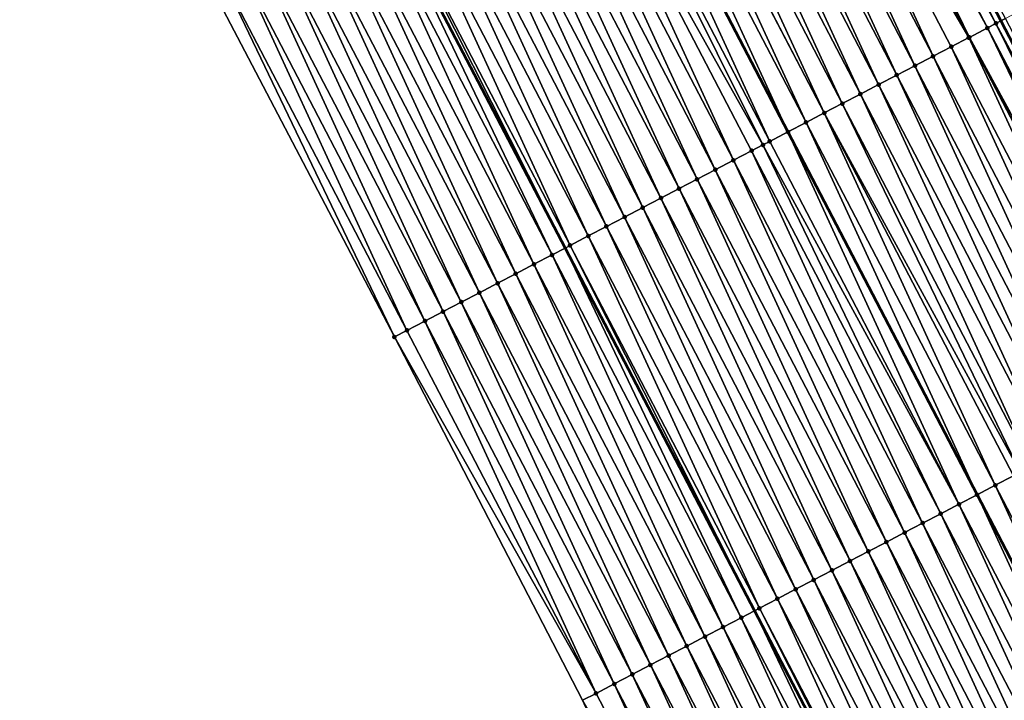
# Model space of a CAD drawing. Header units: feet. Extents: x 2007189 to 2022806, y 818621 to 837694.
# Tile 86 of 256: x 2013049 to 2013097, y 823574 to 823607. Entities that reach past the tile are written whole.
import ezdxf

# ---------------------------------------------------------------- set-up
doc = ezdxf.new("R2010")
doc.units = ezdxf.units.FT
doc.header["$MEASUREMENT"] = 0
for name, color, linetype, lineweight in [('EP_Travel Lane', 172, 'Continuous', 53), ('Road Shots', 141, 'Continuous', 100), ('Road X-Section', 40, 'Continuous', 13), ('STRIPING', 60, 'Continuous', 53)]:
    doc.layers.add(name, color=color, linetype=linetype, lineweight=lineweight)
doc.layers.add('I-77-MM17-21_SB-Surface-Border', color=7, linetype='Continuous')
doc.layers.add('I-77-MM17-21_SB-Surface-TIN', color=7, linetype='Continuous')

msp = doc.modelspace()

# ---------------------------------------------------------------- linework, layer by layer
at = {"layer": 'EP_Travel Lane'}
for points in [[(2013012.426182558, 823716.69943826, 301.1496360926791), (2013019.764473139, 823702.6302162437, 300.9351170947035), (2013029.012892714, 823684.8988295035, 300.6807275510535), (2013038.261342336, 823667.1673851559, 300.431308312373), (2013047.51854027, 823649.4420918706, 300.1655802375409), (2013056.779020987, 823631.7181781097, 299.8362498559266), (2013066.039864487, 823613.9935700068, 299.5615801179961), (2013075.300646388, 823596.2690797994, 299.277620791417), (2013084.561476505, 823578.5444973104, 299.0009252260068), (2013093.822298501, 823560.8199303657, 298.7230091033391), (2013103.082880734, 823543.0958223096, 298.4089774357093), (2013112.343668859, 823525.3713201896, 298.1259595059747), (2013121.604351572, 823507.6470198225, 297.8270579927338), (2013130.865196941, 823489.9224081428, 297.5526623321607), (2013140.122005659, 823472.179659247, 297.3269141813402), (2013149.367430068, 823454.4474913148, 297.0206286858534), (2013158.612951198, 823436.7151378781, 296.7293010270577), (2013167.858627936, 823418.9824859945, 296.4620380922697), (2013177.104147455, 823401.2501356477, 296.1704620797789), (2013186.34956795, 823383.5179752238, 295.8635711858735), (2013195.594901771, 823365.785981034, 295.5432762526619)], [(2013041.107666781, 823713.7557217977, 301.3794595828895), (2013050.355926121, 823696.0242957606, 301.1220707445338), (2013059.604216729, 823678.2928097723, 300.8698389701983), (2013068.851758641, 823660.5598888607, 300.5779734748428), (2013078.098282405, 823642.8279601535, 300.2942287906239), (2013087.344705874, 823625.0962237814, 299.995342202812), (2013096.591190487, 823607.3643701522, 299.7056943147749), (2013105.837737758, 823589.6323963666, 299.4255004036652), (2013115.084331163, 823571.9003341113, 299.1522633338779), (2013124.330459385, 823554.1691639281, 298.8088308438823), (2013133.57694341, 823536.4373114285, 298.5190891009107), (2013142.823795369, 823518.7047533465, 298.2848667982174), (2013152.070005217, 823500.9734266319, 297.9537581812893), (2013161.317021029, 823483.2614269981, 297.7227851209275), (2013170.575819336, 823465.5358093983, 297.4447628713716), (2013179.834636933, 823447.8101548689, 297.1697195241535), (2013189.093465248, 823430.0844798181, 296.8963315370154), (2013198.352434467, 823412.3585350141, 296.6447020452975), (2013207.610808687, 823394.6337293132, 296.3011882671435), (2013216.869622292, 823376.9080824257, 296.0255285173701)]]:
    msp.add_polyline3d(points, dxfattribs=at)
at = {"layer": 'I-77-MM17-21_SB-Surface-Border', "color": 3, "linetype": 'Continuous', "lineweight": -3}
msp.add_polyline3d([(2013193.167654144, 823364.5182566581, 295.4119858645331), (2013183.71414256, 823382.1416086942, 295.715523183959), (2013174.787429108, 823400.0405896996, 296.0166276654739), (2013161.904939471, 823415.8742081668, 296.0597150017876), (2013151.430611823, 823432.964131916, 296.3249789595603), (2013141.665250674, 823450.423460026, 296.6844010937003), (2013131.60152339, 823467.7267716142, 297.0392918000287), (2013122.03955804, 823485.3249430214, 297.257561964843), (2013112.911913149, 823503.1180603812, 297.5909296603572), (2013103.665668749, 823520.8494459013, 297.9172913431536), (2013093.361864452, 823538.0303847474, 298.1798913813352), (2013084.485908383, 823555.9553215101, 298.4777869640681), (2013076.15955081, 823574.1669775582, 298.7679896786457), (2013066.960751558, 823591.9239266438, 299.0434596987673), (2013057.690268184, 823609.6436248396, 299.3109091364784), (2013048.397319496, 823627.3514329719, 299.5891812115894), (2013039.827101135, 823645.4344752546, 299.9690566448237), (2013030.581132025, 823663.1643733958, 300.2423251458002), (2013022.219653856, 823681.357989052, 300.5222462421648), (2013012.97166798, 823699.0888907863, 300.8248120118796)], dxfattribs=at)
at = {"layer": 'I-77-MM17-21_SB-Surface-TIN', "color": 128, "linetype": 'Continuous', "lineweight": -3}
for points in [[(2013096.358018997, 823607.2427526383, 299.707391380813), (2013087.344705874, 823625.0962237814, 299.995342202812), (2013086.698049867, 823624.7589658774, 299.9985186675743)], [(2013096.831190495, 823607.4895492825, 299.7039475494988), (2013087.344705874, 823625.0962237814, 299.995342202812), (2013096.591190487, 823607.3643701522, 299.7056943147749)], [(2013096.358018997, 823607.2427526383, 299.707391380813), (2013096.591190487, 823607.3643701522, 299.7056943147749), (2013087.344705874, 823625.0962237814, 299.995342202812)], [(2013095.057782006, 823606.5648751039, 299.6983169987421), (2013086.307646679, 823624.5554243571, 299.9961112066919), (2013085.811294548, 823624.2967267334, 299.9879973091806)], [(2013095.94451476, 823607.0271575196, 299.7054340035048), (2013086.661154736, 823624.7397261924, 299.9985356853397), (2013086.307646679, 823624.5554243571, 299.9961112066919)], [(2013095.057782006, 823606.5648751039, 299.6983169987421), (2013095.94451476, 823607.0271575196, 299.7054340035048), (2013086.307646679, 823624.5554243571, 299.9961112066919)], [(2013095.94451476, 823607.0271575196, 299.7054340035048), (2013086.698049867, 823624.7589658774, 299.9985186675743), (2013086.661154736, 823624.7397261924, 299.9985356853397)], [(2013095.94451476, 823607.0271575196, 299.7054340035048), (2013096.358018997, 823607.2427526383, 299.707391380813), (2013086.698049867, 823624.7589658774, 299.9985186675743)], [(2013095.02970146, 823606.5502379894, 299.6979567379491), (2013085.811294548, 823624.2967267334, 299.9879973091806), (2013084.924483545, 823623.8345943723, 299.9690742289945)], [(2013095.02970146, 823606.5502379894, 299.6979567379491), (2013095.057782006, 823606.5648751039, 299.6983169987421), (2013085.811294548, 823624.2967267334, 299.9879973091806)], [(2013093.284169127, 823605.64059288, 299.6618473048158), (2013084.924483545, 823623.8345943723, 299.9690742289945), (2013084.037653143, 823623.3724992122, 299.9472241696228)], [(2013093.284169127, 823605.64059288, 299.6618473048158), (2013094.170977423, 823606.1027304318, 299.6803622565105), (2013084.924483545, 823623.8345943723, 299.9690742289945)], [(2013094.170977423, 823606.1027304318, 299.6803622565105), (2013095.02970146, 823606.5502379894, 299.6979567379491), (2013084.924483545, 823623.8345943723, 299.9690742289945)], [(2013091.510553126, 823604.7163166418, 299.6249066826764), (2013083.150858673, 823622.9103351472, 299.930795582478), (2013082.26407734, 823622.4481458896, 299.9163491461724)], [(2013092.39736411, 823605.1784490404, 299.6438270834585), (2013084.037653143, 823623.3724992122, 299.9472241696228), (2013083.150858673, 823622.9103351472, 299.930795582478)], [(2013091.510553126, 823604.7163166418, 299.6249066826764), (2013092.39736411, 823605.1784490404, 299.6438270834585), (2013083.150858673, 823622.9103351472, 299.930795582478)], [(2013092.39736411, 823605.1784490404, 299.6438270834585), (2013093.284169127, 823605.64059288, 299.6618473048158), (2013084.037653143, 823623.3724992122, 299.9472241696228)], [(2013090.623742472, 823604.2541836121, 299.6060359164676), (2013082.26407734, 823622.4481458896, 299.9163491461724), (2013081.377278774, 823621.9859896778, 299.8993026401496)], [(2013090.623742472, 823604.2541836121, 299.6060359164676), (2013091.510553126, 823604.7163166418, 299.6249066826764), (2013082.26407734, 823622.4481458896, 299.9163491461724)], [(2013089.736916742, 823603.7920794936, 299.5848904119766), (2013081.377278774, 823621.9859896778, 299.8993026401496), (2013080.490464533, 823621.5238635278, 299.8798908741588)], [(2013089.736916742, 823603.7920794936, 299.5848904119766), (2013090.623742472, 823604.2541836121, 299.6060359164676), (2013081.377278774, 823621.9859896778, 299.8993026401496)], [(2013088.85008773, 823603.3299816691, 299.5632497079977), (2013080.490464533, 823621.5238635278, 299.8798908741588), (2013079.60363713, 823621.0617626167, 299.8584933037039)], [(2013088.85008773, 823603.3299816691, 299.5632497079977), (2013089.736916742, 823603.7920794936, 299.5848904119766), (2013080.490464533, 823621.5238635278, 299.8798908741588)], [(2013087.963271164, 823602.8678599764, 299.5434869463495), (2013079.60363713, 823621.0617626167, 299.8584933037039), (2013078.725944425, 823620.6044086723, 299.8381121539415)], [(2013087.963271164, 823602.8678599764, 299.5434869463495), (2013088.85008773, 823603.3299816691, 299.5632497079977), (2013079.60363713, 823621.0617626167, 299.8584933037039)], [(2013087.076453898, 823602.4057396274, 299.5236184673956), (2013078.716814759, 823620.5996520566, 299.8378549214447), (2013077.829976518, 823620.1375719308, 299.8148219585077)], [(2013087.963271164, 823602.8678599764, 299.5434869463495), (2013078.725944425, 823620.6044086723, 299.8381121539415), (2013078.716814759, 823620.5996520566, 299.8378549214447)], [(2013087.076453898, 823602.4057396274, 299.5236184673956), (2013087.963271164, 823602.8678599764, 299.5434869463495), (2013078.716814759, 823620.5996520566, 299.8378549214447)], [(2013077.829976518, 823620.1375719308, 299.8148219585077), (2013076.943184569, 823619.6754003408, 299.7989401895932), (2013086.189649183, 823601.943592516, 299.5058103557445)], [(2013087.076453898, 823602.4057396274, 299.5236184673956), (2013077.829976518, 823620.1375719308, 299.8148219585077), (2013086.189649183, 823601.943592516, 299.5058103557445)], [(2013085.302861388, 823601.4814183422, 299.4902221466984), (2013076.943184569, 823619.6754003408, 299.7989401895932), (2013076.056351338, 823619.2133132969, 299.7764967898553)], [(2013085.302861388, 823601.4814183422, 299.4902221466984), (2013086.189649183, 823601.943592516, 299.5058103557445), (2013076.943184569, 823619.6754003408, 299.7989401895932)], [(2013084.972412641, 823601.3092312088, 299.4822210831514), (2013076.056351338, 823619.2133132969, 299.7764967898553), (2013075.169496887, 823618.7512642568, 299.7510179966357)], [(2013084.972412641, 823601.3092312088, 299.4822210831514), (2013085.302861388, 823601.4814183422, 299.4902221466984), (2013076.056351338, 823619.2133132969, 299.7764967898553)], [(2013083.5291346, 823600.5573545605, 299.4365653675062), (2013075.169496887, 823618.7512642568, 299.7510179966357), (2013074.28265121, 823618.2891983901, 299.7268631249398)], [(2013083.5291346, 823600.5573545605, 299.4365653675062), (2013084.416010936, 823601.0193616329, 299.465346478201), (2013075.169496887, 823618.7512642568, 299.7510179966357)], [(2013084.416010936, 823601.0193616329, 299.465346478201), (2013084.972412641, 823601.3092312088, 299.4822210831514), (2013075.169496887, 823618.7512642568, 299.7510179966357)], [(2013082.642317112, 823600.0952346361, 299.4166634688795), (2013074.28265121, 823618.2891983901, 299.7268631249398), (2013073.395841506, 823617.8270635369, 299.7081361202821)], [(2013082.642317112, 823600.0952346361, 299.4166634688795), (2013083.5291346, 823600.5573545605, 299.4365653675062), (2013074.28265121, 823618.2891983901, 299.7268631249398)], [(2013081.755548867, 823599.6330202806, 299.4041914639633), (2013073.395841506, 823617.8270635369, 299.7081361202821), (2013072.509056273, 823617.3648817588, 299.6931012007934)], [(2013081.755548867, 823599.6330202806, 299.4041914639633), (2013082.642317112, 823600.0952346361, 299.4166634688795), (2013073.395841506, 823617.8270635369, 299.7081361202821)], [(2013080.868755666, 823599.1708537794, 299.3879542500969), (2013072.509056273, 823617.3648817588, 299.6931012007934), (2013071.622260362, 823616.9027204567, 299.6764552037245)], [(2013080.868755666, 823599.1708537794, 299.3879542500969), (2013081.755548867, 823599.6330202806, 299.4041914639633), (2013072.509056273, 823617.3648817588, 299.6931012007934)], [(2013079.981938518, 823598.7087332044, 299.3681035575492), (2013071.622260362, 823616.9027204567, 299.6764552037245), (2013070.735430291, 823616.440624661, 299.6546551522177)], [(2013079.981938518, 823598.7087332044, 299.3681035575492), (2013080.868755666, 823599.1708537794, 299.3879542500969), (2013071.622260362, 823616.9027204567, 299.6764552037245)], [(2013079.095136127, 823598.2465843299, 299.350479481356), (2013070.735430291, 823616.440624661, 299.6546551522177), (2013069.848628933, 823615.9784738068, 299.6371871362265)], [(2013079.095136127, 823598.2465843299, 299.350479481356), (2013079.981938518, 823598.7087332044, 299.3681035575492), (2013070.735430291, 823616.440624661, 299.6546551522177)], [(2013078.208344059, 823597.7844156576, 299.3344131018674), (2013069.848628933, 823615.9784738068, 299.6371871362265), (2013068.961841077, 823615.5162970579, 299.6217565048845)], [(2013078.208344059, 823597.7844156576, 299.3344131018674), (2013079.095136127, 823598.2465843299, 299.350479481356), (2013069.848628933, 823615.9784738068, 299.6371871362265)], [(2013077.32157219, 823597.3222082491, 299.3213944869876), (2013068.961841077, 823615.5162970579, 299.6217565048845), (2013068.075062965, 823615.0541016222, 299.6077961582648)], [(2013077.32157219, 823597.3222082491, 299.3213944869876), (2013078.208344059, 823597.7844156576, 299.3344131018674), (2013068.961841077, 823615.5162970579, 299.6217565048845)], [(2013076.43476193, 823596.8600744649, 299.3025831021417), (2013068.075062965, 823615.0541016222, 299.6077961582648), (2013067.188242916, 823614.5919866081, 299.5875082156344)], [(2013076.43476193, 823596.8600744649, 299.3025831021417), (2013077.32157219, 823597.3222082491, 299.3213944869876), (2013068.075062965, 823615.0541016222, 299.6077961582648)], [(2013075.547940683, 823596.3979617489, 299.2821140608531), (2013067.188242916, 823614.5919866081, 299.5875082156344), (2013066.301397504, 823614.1299202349, 299.5633931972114)], [(2013075.547940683, 823596.3979617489, 299.2821140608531), (2013076.43476193, 823596.8600744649, 299.3025831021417), (2013067.188242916, 823614.5919866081, 299.5875082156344)], [(2013074.661148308, 823595.9357936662, 299.2660012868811), (2013066.039864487, 823613.9935700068, 299.5615801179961), (2013065.414671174, 823613.6676254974, 299.5572459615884)], [(2013066.301397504, 823614.1299202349, 299.5633931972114), (2013066.039864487, 823613.9935700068, 299.5615801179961), (2013075.300646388, 823596.2690797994, 299.277620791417)], [(2013074.661148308, 823595.9357936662, 299.2660012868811), (2013075.300646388, 823596.2690797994, 299.277620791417), (2013066.039864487, 823613.9935700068, 299.5615801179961)], [(2013075.547940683, 823596.3979617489, 299.2821140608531), (2013066.301397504, 823614.1299202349, 299.5633931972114), (2013075.300646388, 823596.2690797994, 299.277620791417)], [(2013073.774312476, 823595.4737089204, 299.2433315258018), (2013065.414671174, 823613.6676254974, 299.5572459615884), (2013064.527823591, 823613.2055632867, 299.5328034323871)], [(2013073.774312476, 823595.4737089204, 299.2433315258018), (2013074.661148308, 823595.9357936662, 299.2660012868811), (2013065.414671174, 823613.6676254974, 299.5572459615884)], [(2013072.887473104, 823595.0116309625, 299.2201277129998), (2013064.527823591, 823613.2055632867, 299.5328034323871), (2013063.640939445, 823612.7435711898, 299.5028443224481)], [(2013072.887473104, 823595.0116309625, 299.2201277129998), (2013073.774312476, 823595.4737089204, 299.2433315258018), (2013064.527823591, 823613.2055632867, 299.5328034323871)], [(2013072.000667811, 823594.5494876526, 299.2020658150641), (2013063.640939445, 823612.7435711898, 299.5028443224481), (2013062.754082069, 823612.2815277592, 299.47692417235)], [(2013072.000667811, 823594.5494876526, 299.2020658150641), (2013072.887473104, 823595.0116309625, 299.2201277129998), (2013063.640939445, 823612.7435711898, 299.5028443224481)], [(2013071.113839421, 823594.0873886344, 299.1805190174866), (2013062.754082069, 823612.2815277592, 299.47692417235), (2013061.867171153, 823611.8195870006, 299.4429257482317)], [(2013071.113839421, 823594.0873886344, 299.1805190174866), (2013072.000667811, 823594.5494876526, 299.2020658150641), (2013062.754082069, 823612.2815277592, 299.47692417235)], [(2013069.340110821, 823593.1633283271, 299.126588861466), (2013060.980301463, 823611.3575671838, 299.4151476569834), (2013060.093419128, 823610.8955716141, 299.385461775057)], [(2013070.226976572, 823593.625355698, 299.1537728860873), (2013061.867171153, 823611.8195870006, 299.4429257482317), (2013060.980301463, 823611.3575671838, 299.4151476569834)], [(2013069.340110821, 823593.1633283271, 299.126588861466), (2013070.226976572, 823593.625355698, 299.1537728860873), (2013060.980301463, 823611.3575671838, 299.4151476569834)], [(2013070.226976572, 823593.625355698, 299.1537728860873), (2013071.113839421, 823594.0873886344, 299.1805190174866), (2013061.867171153, 823611.8195870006, 299.4429257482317)], [(2013068.453224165, 823592.7013410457, 299.0962505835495), (2013060.093419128, 823610.8955716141, 299.385461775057), (2013059.206520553, 823610.4336071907, 299.3533253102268)], [(2013068.453224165, 823592.7013410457, 299.0962505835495), (2013069.340110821, 823593.1633283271, 299.126588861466), (2013060.093419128, 823610.8955716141, 299.385461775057)], [(2013067.56632495, 823592.2393778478, 299.06401740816), (2013059.206520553, 823610.4336071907, 299.3533253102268), (2013058.319671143, 823609.971548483, 299.3286071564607)], [(2013067.56632495, 823592.2393778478, 299.06401740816), (2013068.453224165, 823592.7013410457, 299.0962505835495), (2013059.206520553, 823610.4336071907, 299.3533253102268)], [(2013066.960751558, 823591.9239266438, 299.0434596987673), (2013058.319671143, 823609.971548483, 299.3286071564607), (2013057.690268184, 823609.6436248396, 299.3109091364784)], [(2013067.56632495, 823592.2393778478, 299.06401740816), (2013058.319671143, 823609.971548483, 299.3286071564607), (2013066.960751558, 823591.9239266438, 299.0434596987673)], [(2013104.617906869, 823588.9962896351, 299.4261948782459), (2013095.94451476, 823607.0271575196, 299.7054340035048), (2013095.057782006, 823606.5648751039, 299.6983169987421)], [(2013105.19109327, 823589.2951312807, 299.4294923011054), (2013096.358018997, 823607.2427526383, 299.707391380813), (2013095.94451476, 823607.0271575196, 299.7054340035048)], [(2013104.617906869, 823588.9962896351, 299.4261948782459), (2013105.114050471, 823589.2549562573, 299.4295002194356), (2013095.94451476, 823607.0271575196, 299.7054340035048)], [(2013105.114050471, 823589.2549562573, 299.4295002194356), (2013105.19109327, 823589.2951312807, 299.4294923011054), (2013095.94451476, 823607.0271575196, 299.7054340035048)], [(2013096.358018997, 823607.2427526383, 299.707391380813), (2013105.837737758, 823589.6323963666, 299.4255004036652), (2013096.591190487, 823607.3643701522, 299.7056943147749)], [(2013105.19109327, 823589.2951312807, 299.4294923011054), (2013105.837737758, 823589.6323963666, 299.4255004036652), (2013096.358018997, 823607.2427526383, 299.707391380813)], [(2013106.077742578, 823589.757573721, 299.4240187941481), (2013096.831190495, 823607.4895492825, 299.7039475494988), (2013096.591190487, 823607.3643701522, 299.7056943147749)], [(2013106.077742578, 823589.757573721, 299.4240187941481), (2013096.591190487, 823607.3643701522, 299.7056943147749), (2013105.837737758, 823589.6323963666, 299.4255004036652)], [(2013103.417516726, 823588.3707793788, 299.398504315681), (2013095.02970146, 823606.5502379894, 299.6979567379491), (2013094.170977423, 823606.1027304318, 299.6803622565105)], [(2013104.304341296, 823588.8328857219, 299.4194750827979), (2013095.057782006, 823606.5648751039, 299.6983169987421), (2013095.02970146, 823606.5502379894, 299.6979567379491)], [(2013103.417516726, 823588.3707793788, 299.398504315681), (2013104.304341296, 823588.8328857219, 299.4194750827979), (2013095.02970146, 823606.5502379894, 299.6979567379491)], [(2013104.304341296, 823588.8328857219, 299.4194750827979), (2013104.617906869, 823588.9962896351, 299.4261948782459), (2013095.057782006, 823606.5648751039, 299.6983169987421)], [(2013102.530712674, 823587.9086336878, 299.3806294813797), (2013094.170977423, 823606.1027304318, 299.6803622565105), (2013093.284169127, 823605.64059288, 299.6618473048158)], [(2013102.530712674, 823587.9086336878, 299.3806294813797), (2013103.417516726, 823588.3707793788, 299.398504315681), (2013094.170977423, 823606.1027304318, 299.6803622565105)], [(2013101.643908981, 823587.4464873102, 299.3628086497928), (2013093.284169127, 823605.64059288, 299.6618473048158), (2013092.39736411, 823605.1784490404, 299.6438270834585)], [(2013101.643908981, 823587.4464873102, 299.3628086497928), (2013102.530712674, 823587.9086336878, 299.3806294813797), (2013093.284169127, 823605.64059288, 299.6618473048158)], [(2013100.757088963, 823586.9843722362, 299.3425248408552), (2013092.39736411, 823605.1784490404, 299.6438270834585), (2013091.510553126, 823604.7163166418, 299.6249066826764)], [(2013100.757088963, 823586.9843722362, 299.3425248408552), (2013101.643908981, 823587.4464873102, 299.3628086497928), (2013092.39736411, 823605.1784490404, 299.6438270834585)], [(2013099.870308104, 823586.5221820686, 299.3281494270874), (2013091.510553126, 823604.7163166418, 299.6249066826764), (2013090.623742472, 823604.2541836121, 299.6060359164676)], [(2013099.870308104, 823586.5221820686, 299.3281494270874), (2013100.757088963, 823586.9843722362, 299.3425248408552), (2013091.510553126, 823604.7163166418, 299.6249066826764)], [(2013098.983484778, 823586.0600733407, 299.307366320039), (2013090.623742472, 823604.2541836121, 299.6060359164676), (2013089.736916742, 823603.7920794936, 299.5848904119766)], [(2013098.983484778, 823586.0600733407, 299.307366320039), (2013099.870308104, 823586.5221820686, 299.3281494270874), (2013090.623742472, 823604.2541836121, 299.6060359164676)], [(2013098.096653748, 823585.597979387, 299.2854207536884), (2013089.736916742, 823603.7920794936, 299.5848904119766), (2013088.85008773, 823603.3299816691, 299.5632497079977)], [(2013098.096653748, 823585.597979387, 299.2854207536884), (2013098.983484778, 823586.0600733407, 299.307366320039), (2013089.736916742, 823603.7920794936, 299.5848904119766)], [(2013097.548817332, 823585.3125234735, 299.2718128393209), (2013088.85008773, 823603.3299816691, 299.5632497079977), (2013087.963271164, 823602.8678599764, 299.5434869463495)], [(2013097.548817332, 823585.3125234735, 299.2718128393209), (2013098.096653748, 823585.597979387, 299.2854207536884), (2013088.85008773, 823603.3299816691, 299.5632497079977)], [(2013096.323027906, 823584.6737220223, 299.2469945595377), (2013087.963271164, 823602.8678599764, 299.5434869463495), (2013087.076453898, 823602.4057396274, 299.5236184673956)], [(2013096.323027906, 823584.6737220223, 299.2469945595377), (2013097.209821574, 823585.1358876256, 299.2633027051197), (2013087.963271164, 823602.8678599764, 299.5434869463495)], [(2013097.209821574, 823585.1358876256, 299.2633027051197), (2013097.548817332, 823585.3125234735, 299.2718128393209), (2013087.963271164, 823602.8678599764, 299.5434869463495)], [(2013087.076453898, 823602.4057396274, 299.5236184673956), (2013086.189649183, 823601.943592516, 299.5058103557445), (2013095.436228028, 823584.21156563, 299.2299163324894)], [(2013096.323027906, 823584.6737220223, 299.2469945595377), (2013087.076453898, 823602.4057396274, 299.5236184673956), (2013095.436228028, 823584.21156563, 299.2299163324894)], [(2013094.549417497, 823583.7494350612, 299.2108970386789), (2013086.189649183, 823601.943592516, 299.5058103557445), (2013085.302861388, 823601.4814183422, 299.4902221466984)], [(2013094.549417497, 823583.7494350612, 299.2108970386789), (2013095.436228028, 823584.21156563, 299.2299163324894), (2013086.189649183, 823601.943592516, 299.5058103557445)], [(2013093.662559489, 823583.2873928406, 299.184881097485), (2013084.972412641, 823601.3092312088, 299.4822210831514), (2013084.416010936, 823601.0193616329, 299.465346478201)], [(2013094.549417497, 823583.7494350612, 299.2108970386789), (2013085.302861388, 823601.4814183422, 299.4902221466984), (2013084.972412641, 823601.3092312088, 299.4822210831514)], [(2013093.662559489, 823583.2873928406, 299.184881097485), (2013094.549417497, 823583.7494350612, 299.2108970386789), (2013084.972412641, 823601.3092312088, 299.4822210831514)], [(2013092.775751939, 823582.8252538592, 299.1664783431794), (2013084.416010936, 823601.0193616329, 299.465346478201), (2013083.5291346, 823600.5573545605, 299.4365653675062)], [(2013092.775751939, 823582.8252538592, 299.1664783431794), (2013093.662559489, 823583.2873928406, 299.184881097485), (2013084.416010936, 823601.0193616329, 299.465346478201)], [(2013091.888957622, 823582.3630895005, 299.1500722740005), (2013083.5291346, 823600.5573545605, 299.4365653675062), (2013082.642317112, 823600.0952346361, 299.4166634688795)], [(2013091.888957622, 823582.3630895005, 299.1500722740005), (2013092.775751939, 823582.8252538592, 299.1664783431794), (2013083.5291346, 823600.5573545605, 299.4365653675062)], [(2013091.002156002, 823581.9009391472, 299.1325642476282), (2013082.642317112, 823600.0952346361, 299.4166634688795), (2013081.755548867, 823599.6330202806, 299.4041914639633)], [(2013091.002156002, 823581.9009391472, 299.1325642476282), (2013091.888957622, 823582.3630895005, 299.1500722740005), (2013082.642317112, 823600.0952346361, 299.4166634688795)], [(2013090.115339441, 823581.4388174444, 299.1128020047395), (2013081.755548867, 823599.6330202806, 299.4041914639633), (2013080.868755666, 823599.1708537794, 299.3879542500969)], [(2013090.115339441, 823581.4388174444, 299.1128020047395), (2013091.002156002, 823581.9009391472, 299.1325642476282), (2013081.755548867, 823599.6330202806, 299.4041914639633)], [(2013089.228517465, 823580.9767061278, 299.0922225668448), (2013080.868755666, 823599.1708537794, 299.3879542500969), (2013079.981938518, 823598.7087332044, 299.3681035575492)], [(2013089.228517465, 823580.9767061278, 299.0922225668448), (2013090.115339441, 823581.4388174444, 299.1128020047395), (2013080.868755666, 823599.1708537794, 299.3879542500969)], [(2013088.341722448, 823580.5145431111, 299.0757109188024), (2013079.981938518, 823598.7087332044, 299.3681035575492), (2013079.095136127, 823598.2465843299, 299.350479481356)], [(2013088.341722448, 823580.5145431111, 299.0757109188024), (2013089.228517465, 823580.9767061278, 299.0922225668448), (2013079.981938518, 823598.7087332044, 299.3681035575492)], [(2013087.454928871, 823580.0523773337, 299.0594164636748), (2013079.095136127, 823598.2465843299, 299.350479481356), (2013078.208344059, 823597.7844156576, 299.3344131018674)], [(2013087.454928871, 823580.0523773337, 299.0594164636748), (2013088.341722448, 823580.5145431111, 299.0757109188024), (2013079.095136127, 823598.2465843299, 299.350479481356)], [(2013086.568126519, 823579.5902283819, 299.0417981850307), (2013078.208344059, 823597.7844156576, 299.3344131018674), (2013077.32157219, 823597.3222082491, 299.3213944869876)], [(2013086.568126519, 823579.5902283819, 299.0417981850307), (2013087.454928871, 823580.0523773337, 299.0594164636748), (2013078.208344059, 823597.7844156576, 299.3344131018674)], [(2013085.68131395, 823579.1280990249, 299.0226381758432), (2013077.32157219, 823597.3222082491, 299.3213944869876), (2013076.43476193, 823596.8600744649, 299.3025831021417)], [(2013085.68131395, 823579.1280990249, 299.0226381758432), (2013086.568126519, 823579.5902283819, 299.0417981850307), (2013077.32157219, 823597.3222082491, 299.3213944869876)], [(2013084.794504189, 823578.6659642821, 299.0039019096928), (2013076.43476193, 823596.8600744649, 299.3025831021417), (2013075.547940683, 823596.3979617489, 299.2821140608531)], [(2013084.794504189, 823578.6659642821, 299.0039019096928), (2013085.68131395, 823579.1280990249, 299.0226381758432), (2013076.43476193, 823596.8600744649, 299.3025831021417)], [(2013083.907743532, 823578.2037353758, 298.9925744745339), (2013075.300646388, 823596.2690797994, 299.277620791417), (2013074.661148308, 823595.9357936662, 299.2660012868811)], [(2013075.547940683, 823596.3979617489, 299.2821140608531), (2013075.300646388, 823596.2690797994, 299.277620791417), (2013084.561476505, 823578.5444973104, 299.0009252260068)], [(2013083.907743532, 823578.2037353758, 298.9925744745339), (2013084.561476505, 823578.5444973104, 299.0009252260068), (2013075.300646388, 823596.2690797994, 299.277620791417)], [(2013084.794504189, 823578.6659642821, 299.0039019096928), (2013075.547940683, 823596.3979617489, 299.2821140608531), (2013084.561476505, 823578.5444973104, 299.0009252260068)], [(2013082.134099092, 823577.2795136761, 298.9513421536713), (2013073.774312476, 823595.4737089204, 299.2433315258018), (2013072.887473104, 823595.0116309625, 299.2201277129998)], [(2013083.020953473, 823577.7415628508, 298.976810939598), (2013074.661148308, 823595.9357936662, 299.2660012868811), (2013073.774312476, 823595.4737089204, 299.2433315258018)], [(2013082.134099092, 823577.2795136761, 298.9513421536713), (2013083.020953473, 823577.7415628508, 298.976810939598), (2013073.774312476, 823595.4737089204, 299.2433315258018)], [(2013083.020953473, 823577.7415628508, 298.976810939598), (2013083.907743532, 823578.2037353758, 298.9925744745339), (2013074.661148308, 823595.9357936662, 299.2660012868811)], [(2013081.247263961, 823576.8174275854, 298.9287779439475), (2013072.887473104, 823595.0116309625, 299.2201277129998), (2013072.000667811, 823594.5494876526, 299.2020658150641)], [(2013081.247263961, 823576.8174275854, 298.9287779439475), (2013082.134099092, 823577.2795136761, 298.9513421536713), (2013072.887473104, 823595.0116309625, 299.2201277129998)], [(2013080.360444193, 823576.3553120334, 298.9085317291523), (2013072.000667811, 823594.5494876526, 299.2020658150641), (2013071.113839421, 823594.0873886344, 299.1805190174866)], [(2013080.360444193, 823576.3553120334, 298.9085317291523), (2013081.247263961, 823576.8174275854, 298.9287779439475), (2013072.000667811, 823594.5494876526, 299.2020658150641)], [(2013079.473572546, 823575.8932959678, 298.8804579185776), (2013071.113839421, 823594.0873886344, 299.1805190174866), (2013070.226976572, 823593.625355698, 299.1537728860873)], [(2013079.473572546, 823575.8932959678, 298.8804579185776), (2013080.360444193, 823576.3553120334, 298.9085317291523), (2013071.113839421, 823594.0873886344, 299.1805190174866)], [(2013078.586692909, 823575.4312952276, 298.8511782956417), (2013070.226976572, 823593.625355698, 299.1537728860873), (2013069.340110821, 823593.1633283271, 299.126588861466)], [(2013078.586692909, 823575.4312952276, 298.8511782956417), (2013079.473572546, 823575.8932959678, 298.8804579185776), (2013070.226976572, 823593.625355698, 299.1537728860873)], [(2013077.699823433, 823574.9692749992, 298.8234320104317), (2013069.340110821, 823593.1633283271, 299.126588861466), (2013068.453224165, 823592.7013410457, 299.0962505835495)], [(2013077.699823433, 823574.9692749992, 298.8234320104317), (2013078.586692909, 823575.4312952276, 298.8511782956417), (2013069.340110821, 823593.1633283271, 299.126588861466)], [(2013076.812931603, 823574.50729764, 298.7923127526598), (2013068.453224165, 823592.7013410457, 299.0962505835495), (2013067.56632495, 823592.2393778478, 299.06401740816)], [(2013076.812931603, 823574.50729764, 298.7923127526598), (2013077.699823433, 823574.9692749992, 298.8234320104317), (2013068.453224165, 823592.7013410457, 299.0962505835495)], [(2013076.812931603, 823574.50729764, 298.7923127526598), (2013067.56632495, 823592.2393778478, 299.06401740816), (2013066.960751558, 823591.9239266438, 299.0434596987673)], [(2013076.812931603, 823574.50729764, 298.7923127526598), (2013066.960751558, 823591.9239266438, 299.0434596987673), (2013076.15955081, 823574.1669775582, 298.7679896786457)], [(2013105.569547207, 823566.9418093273, 298.962115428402), (2013097.209821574, 823585.1358876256, 299.2633027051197), (2013096.323027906, 823584.6737220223, 299.2469945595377)], [(2013096.323027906, 823584.6737220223, 299.2469945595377), (2013095.436228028, 823584.21156563, 299.2299163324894), (2013104.682726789, 823566.4796923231, 298.9419380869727)], [(2013105.569547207, 823566.9418093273, 298.962115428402), (2013096.323027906, 823584.6737220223, 299.2469945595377), (2013104.682726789, 823566.4796923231, 298.9419380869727)], [(2013103.795915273, 823566.0175636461, 298.9227699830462), (2013095.436228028, 823584.21156563, 299.2299163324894), (2013094.549417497, 823583.7494350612, 299.2108970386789)], [(2013103.795915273, 823566.0175636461, 298.9227699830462), (2013104.682726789, 823566.4796923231, 298.9419380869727), (2013095.436228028, 823584.21156563, 299.2299163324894)], [(2013102.909061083, 823565.5555141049, 298.8973300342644), (2013094.549417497, 823583.7494350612, 299.2108970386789), (2013093.662559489, 823583.2873928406, 299.184881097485)], [(2013102.909061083, 823565.5555141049, 298.8973300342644), (2013103.795915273, 823566.0175636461, 298.9227699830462), (2013094.549417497, 823583.7494350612, 299.2108970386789)], [(2013102.022233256, 823565.093414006, 298.8758679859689), (2013093.662559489, 823583.2873928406, 299.184881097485), (2013092.775751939, 823582.8252538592, 299.1664783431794)], [(2013102.022233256, 823565.093414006, 298.8758679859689), (2013102.909061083, 823565.5555141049, 298.8973300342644), (2013093.662559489, 823583.2873928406, 299.184881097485)], [(2013101.135406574, 823564.6313117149, 298.8545784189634), (2013092.775751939, 823582.8252538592, 299.1664783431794), (2013091.888957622, 823582.3630895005, 299.1500722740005)], [(2013101.135406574, 823564.6313117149, 298.8545784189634), (2013102.022233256, 823565.093414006, 298.8758679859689), (2013092.775751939, 823582.8252538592, 299.1664783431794)], [(2013100.248614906, 823564.1691422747, 298.8385721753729), (2013091.888957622, 823582.3630895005, 299.1500722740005), (2013091.002156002, 823581.9009391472, 299.1325642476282)], [(2013100.248614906, 823564.1691422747, 298.8385721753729), (2013101.135406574, 823564.6313117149, 298.8545784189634), (2013091.888957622, 823582.3630895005, 299.1500722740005)], [(2013099.361852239, 823563.7069172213, 298.8269415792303), (2013091.002156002, 823581.9009391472, 299.1325642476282), (2013090.115339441, 823581.4388174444, 299.1128020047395)], [(2013099.361852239, 823563.7069172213, 298.8269415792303), (2013100.248614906, 823564.1691422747, 298.8385721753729), (2013091.002156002, 823581.9009391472, 299.1325642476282)], [(2013098.475033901, 823563.2447989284, 298.8069110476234), (2013090.115339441, 823581.4388174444, 299.1128020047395), (2013089.228517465, 823580.9767061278, 299.0922225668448)], [(2013098.475033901, 823563.2447989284, 298.8069110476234), (2013099.361852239, 823563.7069172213, 298.8269415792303), (2013090.115339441, 823581.4388174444, 299.1128020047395)], [(2013097.588253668, 823562.7826075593, 298.7926301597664), (2013089.228517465, 823580.9767061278, 299.0922225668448), (2013088.341722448, 823580.5145431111, 299.0757109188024)], [(2013097.588253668, 823562.7826075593, 298.7926301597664), (2013098.475033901, 823563.2447989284, 298.8069110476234), (2013089.228517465, 823580.9767061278, 299.0922225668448)], [(2013096.701470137, 823562.3204225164, 298.7778515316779), (2013088.341722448, 823580.5145431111, 299.0757109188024), (2013087.454928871, 823580.0523773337, 299.0594164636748)], [(2013096.701470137, 823562.3204225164, 298.7778515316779), (2013097.588253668, 823562.7826075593, 298.7926301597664), (2013088.341722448, 823580.5145431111, 299.0757109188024)], [(2013095.81468652, 823561.8582376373, 298.7630600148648), (2013087.454928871, 823580.0523773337, 299.0594164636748), (2013086.568126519, 823579.5902283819, 299.0417981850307)], [(2013095.81468652, 823561.8582376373, 298.7630600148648), (2013096.701470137, 823562.3204225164, 298.7778515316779), (2013087.454928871, 823580.0523773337, 299.0594164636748)], [(2013094.041057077, 823560.9339871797, 298.7240903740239), (2013085.68131395, 823579.1280990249, 299.0226381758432), (2013084.794504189, 823578.6659642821, 299.0039019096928)], [(2013094.927873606, 823561.3961089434, 298.7438478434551), (2013086.568126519, 823579.5902283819, 299.0417981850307), (2013085.68131395, 823579.1280990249, 299.0226381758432)], [(2013094.041057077, 823560.9339871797, 298.7240903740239), (2013094.927873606, 823561.3961089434, 298.7438478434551), (2013085.68131395, 823579.1280990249, 299.0226381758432)], [(2013094.927873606, 823561.3961089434, 298.7438478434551), (2013095.81468652, 823561.8582376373, 298.7630600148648), (2013086.568126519, 823579.5902283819, 299.0417981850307)], [(2013084.794504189, 823578.6659642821, 299.0039019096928), (2013084.561476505, 823578.5444973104, 299.0009252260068), (2013093.822298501, 823560.8199303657, 298.7230091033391)], [(2013094.041057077, 823560.9339871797, 298.7240903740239), (2013084.794504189, 823578.6659642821, 299.0039019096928), (2013093.822298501, 823560.8199303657, 298.7230091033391)], [(2013092.267572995, 823560.0094579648, 298.7070534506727), (2013083.907743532, 823578.2037353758, 298.9925744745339), (2013083.020953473, 823577.7415628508, 298.976810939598)], [(2013093.154342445, 823560.4716700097, 298.7197075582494), (2013084.561476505, 823578.5444973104, 299.0009252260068), (2013083.907743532, 823578.2037353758, 298.9925744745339)], [(2013092.267572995, 823560.0094579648, 298.7070534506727), (2013093.154342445, 823560.4716700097, 298.7197075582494), (2013083.907743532, 823578.2037353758, 298.9925744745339)], [(2013093.154342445, 823560.4716700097, 298.7197075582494), (2013093.822298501, 823560.8199303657, 298.7230091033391), (2013084.561476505, 823578.5444973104, 299.0009252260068)], [(2013091.380750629, 823559.5473473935, 298.6864153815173), (2013083.020953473, 823577.7415628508, 298.976810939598), (2013082.134099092, 823577.2795136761, 298.9513421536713)], [(2013091.380750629, 823559.5473473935, 298.6864153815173), (2013092.267572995, 823560.0094579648, 298.7070534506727), (2013083.020953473, 823577.7415628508, 298.976810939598)], [(2013090.493914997, 823559.0852622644, 298.6637754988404), (2013082.134099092, 823577.2795136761, 298.9513421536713), (2013081.247263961, 823576.8174275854, 298.9287779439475)], [(2013090.493914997, 823559.0852622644, 298.6637754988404), (2013091.380750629, 823559.5473473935, 298.6864153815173), (2013082.134099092, 823577.2795136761, 298.9513421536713)], [(2013089.607088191, 823558.6231602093, 298.6424673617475), (2013081.247263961, 823576.8174275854, 298.9287779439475), (2013080.360444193, 823576.3553120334, 298.9085317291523)], [(2013089.607088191, 823558.6231602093, 298.6424673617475), (2013090.493914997, 823559.0852622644, 298.6637754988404), (2013081.247263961, 823576.8174275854, 298.9287779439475)], [(2013088.720262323, 823558.1610563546, 298.6213008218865), (2013080.360444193, 823576.3553120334, 298.9085317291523), (2013079.473572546, 823575.8932959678, 298.8804579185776)], [(2013088.720262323, 823558.1610563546, 298.6213008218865), (2013089.607088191, 823558.6231602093, 298.6424673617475), (2013080.360444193, 823576.3553120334, 298.9085317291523)], [(2013087.833383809, 823557.6990534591, 298.5921907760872), (2013079.473572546, 823575.8932959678, 298.8804579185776), (2013078.586692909, 823575.4312952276, 298.8511782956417)], [(2013087.833383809, 823557.6990534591, 298.5921907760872), (2013088.720262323, 823558.1610563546, 298.6213008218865), (2013079.473572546, 823575.8932959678, 298.8804579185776)], [(2013086.94650789, 823557.2370455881, 298.5634722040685), (2013078.586692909, 823575.4312952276, 298.8511782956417), (2013077.699823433, 823574.9692749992, 298.8234320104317)], [(2013086.94650789, 823557.2370455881, 298.5634722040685), (2013087.833383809, 823557.6990534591, 298.5921907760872), (2013078.586692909, 823575.4312952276, 298.8511782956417)], [(2013086.059660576, 823556.7749828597, 298.5390698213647), (2013077.699823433, 823574.9692749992, 298.8234320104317), (2013076.812931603, 823574.50729764, 298.7923127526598)], [(2013086.059660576, 823556.7749828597, 298.5390698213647), (2013086.94650789, 823557.2370455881, 298.5634722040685), (2013077.699823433, 823574.9692749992, 298.8234320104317)], [(2013086.059660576, 823556.7749828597, 298.5390698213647), (2013076.812931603, 823574.50729764, 298.7923127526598), (2013076.15955081, 823574.1669775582, 298.7679896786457)]]:
    msp.add_3dface(points, dxfattribs=at)
at = {"layer": 'Road Shots', "lineweight": 100}
for p in [(2013095.94451476, 823607.0271575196, 299.7054340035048), (2013096.358018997, 823607.2427526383, 299.707391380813), (2013095.02970146, 823606.5502379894, 299.6979567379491), (2013095.057782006, 823606.5648751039, 299.6983169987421), (2013094.170977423, 823606.1027304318, 299.6803622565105), (2013093.284169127, 823605.64059288, 299.6618473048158), (2013092.39736411, 823605.1784490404, 299.6438270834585), (2013091.510553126, 823604.7163166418, 299.6249066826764), (2013090.623742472, 823604.2541836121, 299.6060359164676), (2013089.736916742, 823603.7920794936, 299.5848904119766), (2013088.85008773, 823603.3299816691, 299.5632497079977), (2013087.963271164, 823602.8678599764, 299.5434869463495), (2013087.076453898, 823602.4057396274, 299.5236184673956), (2013086.189650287, 823601.9435930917, 299.5058103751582), (2013084.972412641, 823601.3092312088, 299.4822210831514), (2013085.302861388, 823601.4814183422, 299.4902221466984), (2013084.416010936, 823601.0193616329, 299.465346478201), (2013083.5291346, 823600.5573545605, 299.4365653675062), (2013082.642317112, 823600.0952346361, 299.4166634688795), (2013081.755548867, 823599.6330202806, 299.4041914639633), (2013080.868755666, 823599.1708537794, 299.3879542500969), (2013079.981938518, 823598.7087332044, 299.3681035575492), (2013079.095136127, 823598.2465843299, 299.350479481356), (2013078.208344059, 823597.7844156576, 299.3344131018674), (2013077.32157219, 823597.3222082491, 299.3213944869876), (2013076.43476193, 823596.8600744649, 299.3025831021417), (2013075.547940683, 823596.3979617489, 299.2821140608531), (2013073.774312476, 823595.4737089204, 299.2433315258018), (2013074.661148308, 823595.9357936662, 299.2660012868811), (2013072.887473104, 823595.0116309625, 299.2201277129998), (2013072.000667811, 823594.5494876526, 299.2020658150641), (2013071.113839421, 823594.0873886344, 299.1805190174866), (2013070.226976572, 823593.625355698, 299.1537728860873), (2013069.340110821, 823593.1633283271, 299.126588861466), (2013068.453224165, 823592.7013410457, 299.0962505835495), (2013067.56632495, 823592.2393778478, 299.06401740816), (2013066.960751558, 823591.9239266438, 299.0434596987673), (2013096.323027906, 823584.6737220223, 299.2469945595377), (2013095.436229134, 823584.2115662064, 299.2299163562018), (2013094.549417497, 823583.7494350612, 299.2108970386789), (2013093.662559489, 823583.2873928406, 299.184881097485), (2013092.775751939, 823582.8252538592, 299.1664783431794), (2013091.888957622, 823582.3630895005, 299.1500722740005), (2013091.002156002, 823581.9009391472, 299.1325642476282), (2013090.115339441, 823581.4388174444, 299.1128020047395), (2013089.228517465, 823580.9767061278, 299.0922225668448), (2013088.341722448, 823580.5145431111, 299.0757109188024), (2013087.454928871, 823580.0523773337, 299.0594164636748), (2013085.68131395, 823579.1280990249, 299.0226381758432), (2013086.568126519, 823579.5902283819, 299.0417981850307), (2013084.794504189, 823578.6659642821, 299.0039019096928), (2013083.907743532, 823578.2037353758, 298.9925744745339), (2013083.020953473, 823577.7415628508, 298.976810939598), (2013082.134099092, 823577.2795136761, 298.9513421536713), (2013081.247263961, 823576.8174275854, 298.9287779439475), (2013080.360444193, 823576.3553120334, 298.9085317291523), (2013079.473572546, 823575.8932959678, 298.8804579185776), (2013078.586692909, 823575.4312952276, 298.8511782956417), (2013077.699823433, 823574.9692749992, 298.8234320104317), (2013076.812931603, 823574.50729764, 298.7923127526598)]:
    msp.add_point(p, dxfattribs=at)
at = {"layer": 'Road X-Section', "extrusion": (-0.4623253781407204, 0.8865945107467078, 0.01433241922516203), "elevation": -200495.5789871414, "flags": 128}
msp.add_lwpolyline([(-2165801.702782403, 3173.437093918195), (-2165800.702782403, 3173.480446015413), (-2165799.702782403, 3173.534677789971), (-2165798.702782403, 3173.580689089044), (-2165797.702782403, 3173.616614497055), (-2165797.169115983, 3173.620058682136), (-2165796.702782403, 3173.618101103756), (-2165795.702782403, 3173.610983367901), (-2165795.671115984, 3173.610623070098), (-2165794.702782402, 3173.593026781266), (-2165793.702782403, 3173.574509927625), (-2165792.702782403, 3173.556487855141), (-2165791.702782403, 3173.537565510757), (-2165790.702782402, 3173.518692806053), (-2165789.702782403, 3173.497545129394), (-2165788.702782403, 3173.475902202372), (-2165787.702782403, 3173.456137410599), (-2165786.702782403, 3173.436266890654), (-2165785.702782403, 3173.418456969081), (-2165784.702782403, 3173.402867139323), (-2165784.330163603, 3173.394865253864), (-2165783.702782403, 3173.37798891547), (-2165782.702782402, 3173.349204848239), (-2165781.702782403, 3173.329300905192), (-2165780.702782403, 3173.316827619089), (-2165779.702782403, 3173.300588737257), (-2165778.702782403, 3173.280736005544), (-2165777.702782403, 3173.26311011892), (-2165776.702782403, 3173.247042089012), (-2165775.702782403, 3173.234022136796), (-2165774.702782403, 3173.215208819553), (-2165773.702782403, 3173.194737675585), (-2165772.702782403, 3173.178623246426), (-2165771.702782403, 3173.155951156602), (-2165770.702782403, 3173.132744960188), (-2165769.702782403, 3173.11468120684), (-2165768.702782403, 3173.093132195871), (-2165767.702782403, 3173.066383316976), (-2165766.702782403, 3173.039196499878), (-2165765.702782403, 3173.008855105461), (-2165764.702782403, 3172.976618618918), (-2165764.019973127, 3172.956058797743)], dxfattribs=at)
at = {"layer": 'Road X-Section', "extrusion": (-0.4623253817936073, 0.8865945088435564, 0.01433241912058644), "elevation": -200515.5879081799, "flags": 128}
msp.add_lwpolyline([(-2165801.701956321, 3173.456967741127), (-2165800.701956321, 3173.497609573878), (-2165799.701956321, 3173.544355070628), (-2165798.701956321, 3173.598577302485), (-2165797.701956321, 3173.623441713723), (-2165796.701956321, 3173.628915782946), (-2165796.615067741, 3173.628923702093), (-2165796.055543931, 3173.625618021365), (-2165795.701956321, 3173.618897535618), (-2165794.701956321, 3173.597924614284), (-2165793.701956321, 3173.580047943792), (-2165792.701956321, 3173.56222528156), (-2165791.701956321, 3173.541939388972), (-2165790.701956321, 3173.52756249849), (-2165789.701956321, 3173.506777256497), (-2165788.701956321, 3173.484829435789), (-2165788.084210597, 3173.471220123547), (-2165787.701956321, 3173.462709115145), (-2165786.701956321, 3173.446399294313), (-2165785.701956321, 3173.429319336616), (-2165784.701956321, 3173.410298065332), (-2165783.701956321, 3173.384279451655), (-2165782.701956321, 3173.365874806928), (-2165781.701956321, 3173.349467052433), (-2165780.701956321, 3173.331957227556), (-2165779.701956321, 3173.312192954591), (-2165778.701956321, 3173.291611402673), (-2165777.701956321, 3173.275098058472), (-2165776.701956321, 3173.2588019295), (-2165775.701956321, 3173.241181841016), (-2165774.701956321, 3173.222019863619), (-2165773.701956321, 3173.203281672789), (-2165772.701956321, 3173.191953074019), (-2165771.701956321, 3173.176187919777), (-2165770.701956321, 3173.150716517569), (-2165769.701956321, 3173.128149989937), (-2165768.701956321, 3173.10790169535), (-2165767.701956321, 3173.079825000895), (-2165766.701956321, 3173.050542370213), (-2165765.701956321, 3173.022793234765), (-2165764.701956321, 3172.99167078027), (-2165763.965258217, 3172.967345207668)], dxfattribs=at)
at = {"layer": 'STRIPING'}
msp.add_polyline3d([(2013030.706597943, 823708.334009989, 301.1613204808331), (2013039.954974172, 823690.6023598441, 300.9232420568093), (2013049.203213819, 823672.870971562, 300.6625987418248), (2013058.45025988, 823655.1390072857, 300.385887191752), (2013067.696584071, 823637.4074687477, 300.0715692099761), (2013076.943184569, 823619.6754003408, 299.7989401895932), (2013086.189649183, 823601.943592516, 299.5058103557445), (2013095.436228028, 823584.21156563, 299.2299163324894), (2013104.682726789, 823566.4796923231, 298.9419380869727), (2013113.929039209, 823548.7481763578, 298.6258430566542), (2013123.17558818, 823531.0162067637, 298.3454405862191), (2013132.422256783, 823513.2840077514, 298.0830893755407), (2013141.668721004, 823495.552200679, 297.7898999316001), (2013150.930634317, 823477.8306564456, 297.5459500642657), (2013160.200483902, 823460.111111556, 297.2494721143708), (2013169.470490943, 823442.3912656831, 296.977280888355), (2013178.740415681, 823424.6715771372, 296.6923947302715), (2013188.010395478, 823406.9517833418, 296.4160011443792), (2013197.280185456, 823389.2323523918, 296.1103292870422), (2013206.549991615, 823371.5128905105, 295.8071533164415)], dxfattribs=at)

doc.saveas('drawing.dxf')
